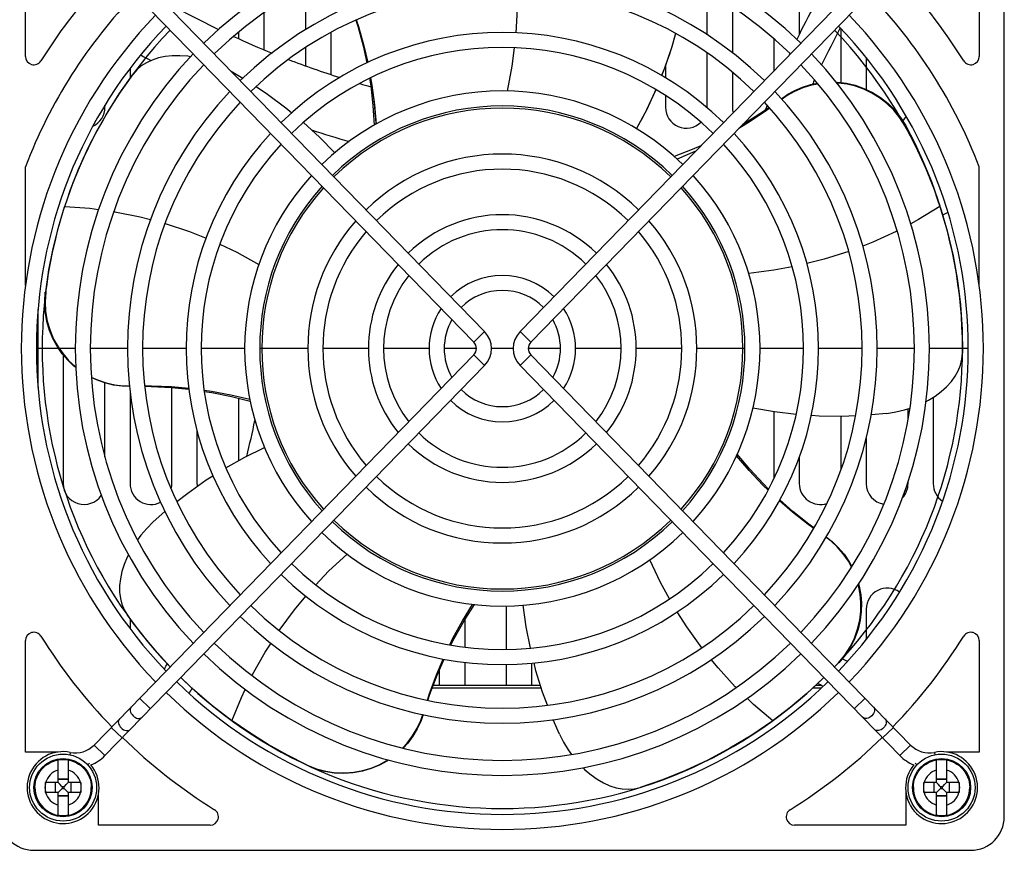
# Model space of a CAD drawing. Header units: millimetres. Extents: x -2579 to 1363, y -329 to 2298.
# Tile 136 of 256: x -1427 to -1310, y 1907 to 2006. Entities that reach past the tile are written whole.
import ezdxf

# ---------------------------------------------------------------- set-up
doc = ezdxf.new("R2010")
doc.units = ezdxf.units.MM
doc.header["$LTSCALE"] = 30.734
doc.layers.get('0').update_dxf_attribs({"linetype": 'CONTINUOUS'})

msp = doc.modelspace()

# ---------------------------------------------------------------- linework, layer by layer
at = {"color": 7}
for p, q in [((-1309.74, 1910.67), (-1309.74, 2022.67)), ((-1426.74, 2001.6), (-1426.74, 2014.92)), ((-1371.86, 1968.69), (-1417.25, 2015.34)), ((-1367.62, 1968.69), (-1322.23, 2015.34)), ((-1312.74, 2014.92), (-1312.74, 2001.6)), ((-1373.15, 1967.44), (-1418.54, 2014.08)), ((-1366.33, 1967.44), (-1320.94, 2014.08)), ((-1393.24, 2004.81), (-1393.24, 2009.95)), ((-1345.24, 2004.18), (-1345.24, 2009.39)), ((-1334.24, 2009.58), (-1334.24, 2004.25)), ((-1398.24, 2006.83), (-1398.24, 2002.41)), ((-1342.24, 2007.52), (-1342.24, 2002.03)), ((-1401.24, 2003.72), (-1401.24, 2004.52)), ((-1390.24, 2004.46), (-1390.24, 1999.44)), ((-1329.24, 1998.48), (-1329.24, 2004.9)), ((-1337.24, 1999.91), (-1337.24, 2003.67)), ((-1393.24, 2000.47), (-1393.24, 2002.67)), ((-1345.24, 1995.52), (-1345.24, 2002)), ((-1326.24, 2001.45), (-1326.24, 1997.65)), ((-1414.24, 2000.17), (-1414.24, 1998.97)), ((-1413.43, 1999.99), (-1413.9, 1999.45)), ((-1402.17, 1999.84), (-1400.75, 1999)), ((-1350.24, 2000.52), (-1350.24, 1999.04)), ((-1342.24, 1999.72), (-1342.24, 1995.52)), ((-1415.54, 1997.12), (-1413.9, 1999.45)), ((-1350.24, 1996.93), (-1350.24, 1995.52)), ((-1417.24, 1995.52), (-1417.24, 1995.75)), ((-1321.59, 1993.26), (-1320.38, 1990.93)), ((-1419.84, 1989.36), (-1418.53, 1992.05)), ((-1426.74, 1974.19), (-1426.74, 1988.4)), ((-1312.74, 1974.19), (-1312.74, 1988.4)), ((-1318.29, 1986.12), (-1317.45, 1983.72)), ((-1422.79, 1981.18), (-1422.06, 1983.61)), ((-1422.05, 1983.67), (-1422.06, 1983.61)), ((-1317.43, 1983.67), (-1317.45, 1983.72)), ((-1423.42, 1978.64), (-1422.79, 1981.18)), ((-1423.93, 1976.06), (-1423.42, 1978.64)), ((-1424.32, 1973.46), (-1423.93, 1976.06)), ((-1314.99, 1971.89), (-1314.79, 1968.95)), ((-1425.24, 1962.02), (-1425.24, 1971.32)), ((-1373.15, 1967.44), (-1371.86, 1968.69)), ((-1366.33, 1967.44), (-1367.62, 1968.69)), ((-1314.79, 1968.95), (-1314.74, 1966.11)), ((-1420.79, 1966.67), (-1425.44, 1966.67)), ((-1414.54, 1966.67), (-1418.99, 1966.67)), ((-1407.54, 1966.67), (-1412.74, 1966.67)), ((-1400.54, 1966.67), (-1405.74, 1966.67)), ((-1392.99, 1966.67), (-1398.74, 1966.67)), ((-1385.74, 1966.67), (-1391.19, 1966.67)), ((-1378.49, 1966.67), (-1383.94, 1966.67)), ((-1372.84, 1966.67), (-1376.69, 1966.67)), ((-1368.44, 1966.67), (-1371.04, 1966.67)), ((-1362.79, 1966.67), (-1366.64, 1966.67)), ((-1355.54, 1966.67), (-1360.99, 1966.67)), ((-1348.29, 1966.67), (-1353.74, 1966.67)), ((-1340.74, 1966.67), (-1346.49, 1966.67)), ((-1333.74, 1966.67), (-1338.94, 1966.67)), ((-1326.74, 1966.67), (-1331.94, 1966.67)), ((-1320.49, 1966.67), (-1324.94, 1966.67)), ((-1314.04, 1966.67), (-1318.69, 1966.67)), ((-1422.24, 1965.91), (-1422.24, 1950.52)), ((-1373.15, 1965.9), (-1418.54, 1919.26)), ((-1373.15, 1965.9), (-1371.86, 1964.65)), ((-1366.33, 1965.9), (-1367.62, 1964.65)), ((-1366.33, 1965.9), (-1320.94, 1919.26)), ((-1314.81, 1965.39), (-1314.74, 1966.11)), ((-1371.86, 1964.65), (-1417.25, 1918)), ((-1367.62, 1964.65), (-1322.23, 1918)), ((-1417.24, 1953.67), (-1417.24, 1962.55)), ((-1409.24, 1950.52), (-1409.24, 1962.02)), ((-1414.24, 1961.55), (-1414.24, 1950.52)), ((-1318.24, 1960.84), (-1318.24, 1950.52)), ((-1401.24, 1953.28), (-1401.24, 1960.71)), ((-1337.24, 1951.2), (-1337.24, 1959.09)), ((-1329.24, 1952.23), (-1329.24, 1958.56)), ((-1323.79, 1958.92), (-1325.65, 1958.74)), ((-1321.24, 1958.14), (-1321.24, 1959.47)), ((-1406.24, 1956.85), (-1406.24, 1950.52)), ((-1326.24, 1955.96), (-1326.24, 1950.52)), ((-1334.24, 1953.7), (-1334.24, 1950.52)), ((-1321.24, 1950.52), (-1321.24, 1950.75)), ((-1411.47, 1945.93), (-1410.07, 1947.17)), ((-1330.45, 1943.64), (-1331.05, 1944.1)), ((-1414.93, 1935.42), (-1414.56, 1934.79)), ((-1369.24, 1930.68), (-1369.24, 1935.52)), ((-1326.24, 1935.52), (-1326.24, 1931.89)), ((-1414.24, 1934.37), (-1414.24, 1933.17)), ((-1374.24, 1934.19), (-1374.24, 1930.96)), ((-1426.74, 1918.42), (-1426.74, 1931.74)), ((-1312.74, 1931.74), (-1312.74, 1918.42)), ((-1409.43, 1928.62), (-1410.97, 1930.27)), ((-1374.24, 1929.14), (-1374.24, 1926.36)), ((-1366.24, 1929.04), (-1366.24, 1926.36)), ((-1329.57, 1929.1), (-1330.04, 1928.62)), ((-1377.24, 1926.36), (-1377.24, 1928.3)), ((-1369.24, 1926.36), (-1369.24, 1928.88)), ((-1365.06, 1926.04), (-1378.14, 1926.04)), ((-1365.16, 1926.36), (-1378.02, 1926.36)), ((-1333.35, 1925.43), (-1335.35, 1923.75)), ((-1331.65, 1926.04), (-1332.64, 1926.04)), ((-1331.62, 1926.36), (-1332.29, 1926.36)), ((-1413.1, 1924.85), (-1411.81, 1923.6)), ((-1326.38, 1924.85), (-1327.67, 1923.6)), ((-1402.07, 1922.17), (-1404.49, 1924.04)), ((-1335.35, 1923.75), (-1337.36, 1922.21)), ((-1402.07, 1922.17), (-1402.02, 1922.14)), ((-1399.93, 1920.7), (-1402.02, 1922.14)), ((-1362.91, 1920.57), (-1363.65, 1922.29)), ((-1337.41, 1922.17), (-1339.93, 1920.45)), ((-1337.41, 1922.17), (-1337.36, 1922.21)), ((-1416.49, 1921.37), (-1415.2, 1920.12)), ((-1322.99, 1921.37), (-1324.28, 1920.12)), ((-1422.82, 1918.42), (-1426.74, 1918.42)), ((-1421.38, 1918.38), (-1421.44, 1918.09)), ((-1418.54, 1919.26), (-1417.25, 1918)), ((-1320.94, 1919.26), (-1322.23, 1918)), ((-1318.1, 1918.38), (-1318.04, 1918.09)), ((-1312.74, 1918.42), (-1316.65, 1918.42)), ((-1422.84, 1914.77), (-1422.84, 1917.48)), ((-1421.64, 1917.48), (-1421.64, 1914.77)), ((-1393.06, 1916.86), (-1395.42, 1918.03)), ((-1317.84, 1914.77), (-1317.84, 1917.48)), ((-1316.64, 1917.48), (-1316.64, 1914.77)), ((-1419.08, 1917.08), (-1419.3, 1916.88)), ((-1320.4, 1917.08), (-1320.18, 1916.88)), ((-1421.64, 1915.19), (-1422.84, 1915.19)), ((-1421.64, 1915.12), (-1422.84, 1915.12)), ((-1350.59, 1915.11), (-1353.27, 1914.19)), ((-1316.64, 1915.19), (-1317.84, 1915.19)), ((-1316.64, 1915.12), (-1317.84, 1915.12)), ((-1422.84, 1914.77), (-1424.36, 1914.77)), ((-1424.36, 1914.71), (-1424.36, 1914.77)), ((-1424.36, 1913.69), (-1424.36, 1914.71)), ((-1424.36, 1913.57), (-1424.36, 1913.69)), ((-1423.18, 1914.77), (-1423.18, 1913.57)), ((-1422.76, 1914.69), (-1422.84, 1914.77)), ((-1422.35, 1914.28), (-1422.43, 1914.36)), ((-1422.35, 1914.06), (-1422.43, 1913.98)), ((-1422.13, 1914.28), (-1422.35, 1914.28)), ((-1422.35, 1914.28), (-1422.35, 1914.06)), ((-1422.35, 1914.06), (-1422.13, 1914.06)), ((-1422.13, 1914.28), (-1422.04, 1914.36)), ((-1422.13, 1914.06), (-1422.13, 1914.28)), ((-1422.13, 1914.06), (-1422.04, 1913.98)), ((-1421.72, 1914.69), (-1421.64, 1914.77)), ((-1420.12, 1914.77), (-1421.64, 1914.77)), ((-1421.29, 1913.57), (-1421.29, 1914.77)), ((-1420.12, 1914.77), (-1420.12, 1914.65)), ((-1420.12, 1914.65), (-1420.12, 1913.63)), ((-1353.97, 1914.03), (-1353.27, 1914.19)), ((-1317.84, 1914.77), (-1319.36, 1914.77)), ((-1319.36, 1914.71), (-1319.36, 1914.77)), ((-1319.36, 1913.69), (-1319.36, 1914.71)), ((-1319.36, 1913.57), (-1319.36, 1913.69)), ((-1318.18, 1914.77), (-1318.18, 1913.57)), ((-1317.76, 1914.69), (-1317.84, 1914.77)), ((-1317.35, 1914.28), (-1317.43, 1914.36)), ((-1317.35, 1914.06), (-1317.43, 1913.98)), ((-1317.13, 1914.28), (-1317.35, 1914.28)), ((-1317.35, 1914.28), (-1317.35, 1914.06)), ((-1317.35, 1914.06), (-1317.13, 1914.06)), ((-1317.13, 1914.28), (-1317.04, 1914.36)), ((-1317.13, 1914.06), (-1317.13, 1914.28)), ((-1317.13, 1914.06), (-1317.04, 1913.98)), ((-1316.72, 1914.69), (-1316.64, 1914.77)), ((-1315.12, 1914.77), (-1316.64, 1914.77)), ((-1316.29, 1913.57), (-1316.29, 1914.77)), ((-1315.12, 1914.77), (-1315.12, 1914.65)), ((-1315.12, 1914.65), (-1315.12, 1913.63)), ((-1422.84, 1913.57), (-1424.36, 1913.57)), ((-1422.76, 1913.65), (-1422.84, 1913.57)), ((-1422.84, 1910.86), (-1422.84, 1913.57)), ((-1422.84, 1913.22), (-1421.64, 1913.22)), ((-1421.64, 1913.15), (-1422.84, 1913.15)), ((-1421.72, 1913.65), (-1421.64, 1913.57)), ((-1420.12, 1913.57), (-1421.64, 1913.57)), ((-1421.64, 1913.57), (-1421.64, 1910.86)), ((-1420.12, 1913.63), (-1420.12, 1913.57)), ((-1417.99, 1909.67), (-1417.99, 1913.58)), ((-1321.49, 1913.58), (-1321.49, 1909.67)), ((-1317.84, 1913.57), (-1319.36, 1913.57)), ((-1317.76, 1913.65), (-1317.84, 1913.57)), ((-1317.84, 1910.86), (-1317.84, 1913.57)), ((-1317.84, 1913.22), (-1316.64, 1913.22)), ((-1316.64, 1913.15), (-1317.84, 1913.15)), ((-1316.72, 1913.65), (-1316.64, 1913.57)), ((-1315.12, 1913.57), (-1316.64, 1913.57)), ((-1316.64, 1913.57), (-1316.64, 1910.86)), ((-1315.12, 1913.63), (-1315.12, 1913.57)), ((-1404.67, 1909.67), (-1417.99, 1909.67)), ((-1321.49, 1909.67), (-1334.81, 1909.67)), ((-1425.74, 1906.67), (-1313.74, 1906.67))]:
    msp.add_line(p, q, dxfattribs=at)
for points in [[(-1367.98, 2009.63), (-1368, 2006.55), (-1368.14, 2004.43)], [(-1387.26, 2005.94), (-1387.02, 2005.21), (-1386.38, 2002.85), (-1385.94, 2000.82)], [(-1387.21, 2005.96), (-1386.94, 2005.16), (-1386.29, 2002.86), (-1385.83, 2000.87)], [(-1349.03, 2004.35), (-1349.48, 2002.75), (-1350.35, 2000.19), (-1350.7, 1999.32)], [(-1368.31, 2002.64), (-1368.6, 2000.42), (-1369.16, 1997.46)], [(-1407, 2001.55), (-1407.33, 2001.61), (-1408.29, 2001.68), (-1409.19, 2001.67), (-1410.05, 2001.58), (-1410.85, 2001.41), (-1411.6, 2001.16), (-1412.28, 2000.85), (-1412.89, 2000.46), (-1413.43, 1999.99)], [(-1385.62, 1998.98), (-1385.47, 1998.09), (-1385.2, 1995.71), (-1385.05, 1993.39)], [(-1385.49, 1999.04), (-1385.33, 1998.18), (-1385.02, 1995.82), (-1384.83, 1993.51)], [(-1329.85, 1998.53), (-1329.7, 1998.53), (-1328.61, 1998.4), (-1327.55, 1998.15), (-1326.51, 1997.78), (-1325.49, 1997.29), (-1324.52, 1996.68), (-1323.63, 1995.97), (-1322.83, 1995.16)], [(-1321.59, 1993.26), (-1322.23, 1994.27), (-1322.96, 1995.17), (-1323.78, 1995.97), (-1324.66, 1996.65), (-1325.58, 1997.22), (-1326.54, 1997.68), (-1327.53, 1998.03), (-1328.54, 1998.27), (-1329.59, 1998.41), (-1329.76, 1998.42)], [(-1399.18, 1998), (-1397.79, 1997.08), (-1395.63, 1995.47), (-1394.91, 1994.86)], [(-1351.38, 1997.63), (-1352.47, 1995.27), (-1353.7, 1992.96)], [(-1336.38, 1996.53), (-1335.61, 1997.07), (-1334.76, 1997.53), (-1333.85, 1997.92), (-1332.88, 1998.23), (-1332.07, 1998.39)], [(-1332, 1998.3), (-1332.78, 1998.16), (-1333.81, 1997.84), (-1334.8, 1997.42), (-1335.7, 1996.92), (-1336.31, 1996.49)], [(-1418.53, 1992.05), (-1417.1, 1994.63), (-1415.54, 1997.12)], [(-1337.77, 1995.42), (-1338.44, 1994.93), (-1340.44, 1993.6), (-1341.47, 1992.98)], [(-1337.83, 1995.5), (-1338.42, 1995.08), (-1340.51, 1993.74), (-1341.01, 1993.45)], [(-1322.83, 1995.16), (-1322.15, 1994.3), (-1321.56, 1993.37)], [(-1393.51, 1993.7), (-1391.6, 1991.93), (-1389.78, 1990.05)], [(-1321.59, 1993.26), (-1321.59, 1993.29), (-1321.58, 1993.32), (-1321.57, 1993.34), (-1321.56, 1993.37)], [(-1321.56, 1993.37), (-1320.41, 1991.16), (-1319.38, 1988.91), (-1318.45, 1986.64), (-1317.68, 1984.44)], [(-1346.01, 1990.89), (-1347.03, 1990.45), (-1349.2, 1989.62)], [(-1346.62, 1990.27), (-1346.74, 1990.21), (-1348.86, 1989.32)], [(-1320.38, 1990.93), (-1319.27, 1988.54), (-1318.29, 1986.12)], [(-1422.05, 1983.67), (-1421.02, 1986.54), (-1419.84, 1989.36)], [(-1422.05, 1983.67), (-1419.05, 1983.44), (-1418, 1983.29)], [(-1317.43, 1983.67), (-1319.99, 1982.09), (-1320.92, 1981.59)], [(-1317.43, 1983.67), (-1316.57, 1980.74), (-1315.87, 1977.77)], [(-1416.18, 1983.04), (-1416.04, 1983.02), (-1413.04, 1982.42), (-1411.8, 1982.08)], [(-1410.05, 1981.62), (-1407.13, 1980.65), (-1405.16, 1979.86)], [(-1322.54, 1980.73), (-1322.67, 1980.66), (-1325.45, 1979.38), (-1326.65, 1978.92)], [(-1403.5, 1979.14), (-1401.49, 1978.19), (-1398.85, 1976.73)], [(-1328.34, 1978.27), (-1331.27, 1977.34), (-1333.33, 1976.82)], [(-1315.87, 1977.77), (-1315.35, 1974.82), (-1314.99, 1971.89)], [(-1335.09, 1976.43), (-1337.28, 1976.02), (-1340.28, 1975.64)], [(-1424.38, 1971.08), (-1424.44, 1972.24), (-1424.37, 1973.42)], [(-1424.32, 1973.46), (-1424.39, 1972.27), (-1424.33, 1971.1), (-1424.13, 1969.93), (-1423.8, 1968.82), (-1423.37, 1967.8), (-1422.85, 1966.87), (-1422.25, 1966.02), (-1421.58, 1965.24), (-1420.81, 1964.53), (-1420.74, 1964.47)], [(-1420.73, 1964.4), (-1420.94, 1964.56), (-1421.68, 1965.27), (-1422.34, 1966.03), (-1422.92, 1966.87), (-1423.44, 1967.8), (-1423.86, 1968.81), (-1424.18, 1969.92), (-1424.38, 1971.08)], [(-1319.08, 1960.35), (-1318.81, 1960.49), (-1317.99, 1960.99), (-1317.27, 1961.53), (-1316.63, 1962.1), (-1316.07, 1962.71), (-1315.61, 1963.35), (-1315.24, 1964), (-1314.97, 1964.68), (-1314.81, 1965.39)], [(-1418.87, 1963.26), (-1418.11, 1962.91), (-1417.09, 1962.56), (-1416.06, 1962.33), (-1415.05, 1962.2), (-1414.31, 1962.19)], [(-1414.31, 1962.15), (-1415.18, 1962.17), (-1416.2, 1962.3), (-1417.24, 1962.55), (-1418.25, 1962.91), (-1418.86, 1963.2)], [(-1412.5, 1962.2), (-1411.67, 1962.21), (-1409.27, 1962.11), (-1407.23, 1961.93)], [(-1412.5, 1962.15), (-1411.73, 1962.14), (-1409.29, 1962.02), (-1407.22, 1961.81)], [(-1405.39, 1961.69), (-1404.52, 1961.58), (-1402.19, 1961.14), (-1399.93, 1960.62)], [(-1405.37, 1961.55), (-1404.48, 1961.42), (-1402.13, 1960.94), (-1399.89, 1960.37)], [(-1334.62, 1958.78), (-1337.2, 1959.09), (-1339.78, 1959.54)], [(-1327.5, 1958.62), (-1329.17, 1958.56), (-1331.87, 1958.59), (-1332.8, 1958.65)], [(-1323.79, 1958.92), (-1322.71, 1959.09), (-1321.68, 1959.33), (-1321.01, 1959.54)], [(-1402.79, 1952.41), (-1400.52, 1953.68), (-1398.17, 1954.83)], [(-1337.97, 1949.74), (-1338.6, 1950.35), (-1340.24, 1952.07), (-1341.75, 1953.82)], [(-1337.91, 1949.87), (-1338.54, 1950.5), (-1340.16, 1952.26), (-1341.65, 1954.05)], [(-1408.64, 1948.36), (-1407.33, 1949.39), (-1405.13, 1950.95), (-1404.33, 1951.44)], [(-1332.51, 1945.15), (-1333.19, 1945.64), (-1335.07, 1947.12), (-1336.62, 1948.47)], [(-1332.48, 1945.2), (-1333.11, 1945.65), (-1335.01, 1947.18), (-1336.56, 1948.57)], [(-1411.47, 1945.93), (-1412.24, 1945.16), (-1412.93, 1944.35), (-1413.35, 1943.79)], [(-1331.03, 1944.13), (-1330.32, 1943.59), (-1329.58, 1942.89), (-1328.88, 1942.07), (-1328.27, 1941.18), (-1327.96, 1940.6)], [(-1327.99, 1940.55), (-1328.38, 1941.26), (-1329, 1942.14), (-1329.7, 1942.95), (-1330.45, 1943.64)], [(-1414.43, 1942.01), (-1414.57, 1941.73), (-1414.94, 1940.85), (-1415.21, 1939.99), (-1415.39, 1939.15), (-1415.48, 1938.33), (-1415.48, 1937.54), (-1415.39, 1936.8), (-1415.21, 1936.09), (-1414.93, 1935.42)], [(-1392.03, 1938.41), (-1390.5, 1940.03), (-1388.3, 1942.1)], [(-1349.75, 1936.74), (-1350.82, 1938.69), (-1352.11, 1941.42)], [(-1329.57, 1929.1), (-1328.82, 1930.01), (-1328.18, 1930.99), (-1327.66, 1932.04), (-1327.27, 1933.13), (-1327.02, 1934.2), (-1326.89, 1935.26), (-1326.87, 1936.29), (-1326.96, 1937.3), (-1327.15, 1938.32), (-1327.19, 1938.47)], [(-1327.15, 1938.53), (-1327.07, 1938.24), (-1326.88, 1937.23), (-1326.8, 1936.23), (-1326.83, 1935.23), (-1326.97, 1934.17), (-1327.22, 1933.1), (-1327.61, 1932.02), (-1328.13, 1930.98)], [(-1396.41, 1932.95), (-1394.59, 1935.43), (-1393.23, 1937.06)], [(-1376.02, 1931.23), (-1375.64, 1932.02), (-1374.51, 1934.1), (-1373.31, 1936.08)], [(-1375.88, 1931.2), (-1375.48, 1932.01), (-1374.3, 1934.09), (-1373.06, 1936.06)], [(-1366.39, 1930.83), (-1366.9, 1933.39), (-1367.26, 1935.97)], [(-1345.91, 1930.88), (-1347.7, 1933.38), (-1348.84, 1935.18)], [(-1410.97, 1930.27), (-1412.85, 1932.52), (-1414.56, 1934.79)], [(-1399.66, 1927.55), (-1399.6, 1927.68), (-1398.09, 1930.35), (-1397.39, 1931.43)], [(-1328.13, 1930.98), (-1328.76, 1930.01), (-1329.51, 1929.1)], [(-1378.7, 1924.62), (-1378.45, 1925.42), (-1377.62, 1927.66), (-1376.82, 1929.54)], [(-1378.65, 1924.6), (-1378.41, 1925.34), (-1377.54, 1927.62), (-1376.7, 1929.52)], [(-1364.34, 1924.02), (-1364.92, 1925.58), (-1365.72, 1928.15), (-1365.95, 1929.07)], [(-1341.79, 1926.13), (-1341.89, 1926.23), (-1343.96, 1928.48), (-1344.77, 1929.48)], [(-1404.49, 1924.04), (-1406.8, 1926.03), (-1408.16, 1927.34)], [(-1331.3, 1927.33), (-1331.42, 1927.22), (-1333.35, 1925.43)], [(-1402.07, 1922.17), (-1400.92, 1924.96), (-1400.46, 1925.9)], [(-1337.41, 1922.17), (-1339.7, 1924.12), (-1340.46, 1924.85)], [(-1414.09, 1923.84), (-1414.16, 1923.74), (-1414.21, 1923.62), (-1414.22, 1923.48), (-1414.21, 1923.33), (-1414.17, 1923.18), (-1414.1, 1923.03), (-1414, 1922.89), (-1413.88, 1922.75), (-1413.75, 1922.64), (-1413.6, 1922.55), (-1413.45, 1922.48), (-1413.3, 1922.44), (-1413.15, 1922.43), (-1413.01, 1922.46), (-1412.89, 1922.51), (-1412.8, 1922.58)], [(-1325.39, 1923.84), (-1325.32, 1923.74), (-1325.27, 1923.62), (-1325.25, 1923.48), (-1325.27, 1923.33), (-1325.31, 1923.18), (-1325.38, 1923.03), (-1325.47, 1922.89), (-1325.59, 1922.75), (-1325.73, 1922.64), (-1325.87, 1922.55), (-1326.03, 1922.48), (-1326.18, 1922.44), (-1326.33, 1922.43), (-1326.46, 1922.46), (-1326.58, 1922.51), (-1326.68, 1922.58)], [(-1415.5, 1922.38), (-1415.57, 1922.28), (-1415.62, 1922.16), (-1415.64, 1922.03), (-1415.63, 1921.88), (-1415.58, 1921.73), (-1415.51, 1921.58), (-1415.42, 1921.43), (-1415.3, 1921.3), (-1415.17, 1921.19), (-1415.02, 1921.09), (-1414.87, 1921.03), (-1414.71, 1920.99), (-1414.57, 1920.98), (-1414.43, 1921), (-1414.31, 1921.05), (-1414.21, 1921.13)], [(-1381.68, 1918.9), (-1381.13, 1919.48), (-1380.48, 1920.35), (-1379.93, 1921.26), (-1379.5, 1922.19), (-1379.25, 1922.9)], [(-1379.21, 1922.89), (-1379.49, 1922.09), (-1379.91, 1921.2), (-1380.43, 1920.32), (-1381.05, 1919.48), (-1381.61, 1918.88)], [(-1323.98, 1922.38), (-1323.9, 1922.28), (-1323.86, 1922.16), (-1323.84, 1922.03), (-1323.85, 1921.88), (-1323.89, 1921.73), (-1323.96, 1921.58), (-1324.06, 1921.43), (-1324.18, 1921.3), (-1324.31, 1921.19), (-1324.46, 1921.09), (-1324.61, 1921.03), (-1324.76, 1920.99), (-1324.91, 1920.98), (-1325.05, 1921), (-1325.17, 1921.05), (-1325.27, 1921.13)], [(-1395.42, 1918.03), (-1397.71, 1919.32), (-1399.93, 1920.7)], [(-1362.91, 1920.57), (-1362.42, 1919.6), (-1361.86, 1918.69), (-1361.46, 1918.12)], [(-1339.93, 1920.45), (-1342.54, 1918.87), (-1345.18, 1917.46)], [(-1425.61, 1914.17), (-1425.59, 1914.5), (-1425.54, 1914.84), (-1425.46, 1915.16), (-1425.34, 1915.47), (-1425.2, 1915.78), (-1425.03, 1916.06), (-1424.82, 1916.33), (-1424.6, 1916.58), (-1424.35, 1916.8), (-1424.08, 1916.99), (-1423.79, 1917.16), (-1423.48, 1917.3), (-1423.16, 1917.41), (-1422.84, 1917.48)], [(-1422.84, 1917.48), (-1422.54, 1917.53), (-1422.24, 1917.54), (-1421.94, 1917.53), (-1421.64, 1917.48)], [(-1421.64, 1917.48), (-1421.31, 1917.41), (-1421, 1917.3), (-1420.69, 1917.16), (-1420.4, 1916.99), (-1420.13, 1916.8), (-1419.88, 1916.58), (-1419.65, 1916.33), (-1419.45, 1916.06), (-1419.28, 1915.78), (-1419.13, 1915.47), (-1419.02, 1915.16), (-1418.94, 1914.84), (-1418.89, 1914.5), (-1418.87, 1914.17)], [(-1393.06, 1916.86), (-1391.95, 1916.42), (-1390.83, 1916.12), (-1389.68, 1915.95), (-1388.55, 1915.92), (-1387.47, 1916), (-1386.43, 1916.2), (-1385.43, 1916.5), (-1384.47, 1916.9), (-1383.54, 1917.4), (-1383.41, 1917.49)], [(-1383.33, 1917.47), (-1383.46, 1917.38), (-1384.41, 1916.86), (-1385.41, 1916.44), (-1386.46, 1916.13), (-1387.56, 1915.93), (-1388.7, 1915.86), (-1389.84, 1915.91), (-1390.96, 1916.09)], [(-1345.18, 1917.46), (-1347.86, 1916.21), (-1350.59, 1915.11)], [(-1320.61, 1914.17), (-1320.59, 1914.5), (-1320.54, 1914.84), (-1320.46, 1915.16), (-1320.34, 1915.47), (-1320.2, 1915.78), (-1320.03, 1916.06), (-1319.82, 1916.33), (-1319.6, 1916.58), (-1319.35, 1916.8), (-1319.08, 1916.99), (-1318.79, 1917.16), (-1318.48, 1917.3), (-1318.16, 1917.41), (-1317.84, 1917.48)], [(-1317.84, 1917.48), (-1317.54, 1917.53), (-1317.24, 1917.54), (-1316.94, 1917.53), (-1316.64, 1917.48)], [(-1316.64, 1917.48), (-1316.31, 1917.41), (-1316, 1917.3), (-1315.69, 1917.16), (-1315.4, 1916.99), (-1315.13, 1916.8), (-1314.88, 1916.58), (-1314.65, 1916.33), (-1314.45, 1916.06), (-1314.28, 1915.78), (-1314.13, 1915.47), (-1314.02, 1915.16), (-1313.94, 1914.84), (-1313.89, 1914.5), (-1313.87, 1914.17)], [(-1390.96, 1916.09), (-1392.02, 1916.39), (-1393.04, 1916.8)], [(-1360.09, 1916.54), (-1359.86, 1916.31), (-1359.13, 1915.69), (-1358.39, 1915.16), (-1357.65, 1914.73), (-1356.89, 1914.4), (-1356.15, 1914.16), (-1355.41, 1914.02), (-1354.69, 1913.97), (-1353.97, 1914.03)], [(-1425.61, 1914.17), (-1425.59, 1913.84), (-1425.54, 1913.5), (-1425.46, 1913.18), (-1425.34, 1912.87), (-1425.2, 1912.56), (-1425.03, 1912.28), (-1424.82, 1912.01), (-1424.6, 1911.76), (-1424.35, 1911.54), (-1424.08, 1911.35), (-1423.79, 1911.18), (-1423.48, 1911.04), (-1423.16, 1910.93), (-1422.84, 1910.86)], [(-1422.43, 1914.36), (-1422.6, 1914.53), (-1422.76, 1914.69)], [(-1422.43, 1913.98), (-1422.6, 1913.81), (-1422.76, 1913.65)], [(-1422.04, 1914.36), (-1421.88, 1914.53), (-1421.72, 1914.69)], [(-1422.04, 1913.98), (-1421.88, 1913.81), (-1421.72, 1913.65)], [(-1421.64, 1910.86), (-1421.31, 1910.93), (-1421, 1911.04), (-1420.69, 1911.18), (-1420.4, 1911.35), (-1420.13, 1911.54), (-1419.88, 1911.76), (-1419.65, 1912.01), (-1419.45, 1912.28), (-1419.28, 1912.56), (-1419.13, 1912.87), (-1419.02, 1913.18), (-1418.94, 1913.5), (-1418.89, 1913.84), (-1418.87, 1914.17)], [(-1320.61, 1914.17), (-1320.59, 1913.84), (-1320.54, 1913.5), (-1320.46, 1913.18), (-1320.34, 1912.87), (-1320.2, 1912.56), (-1320.03, 1912.28), (-1319.82, 1912.01), (-1319.6, 1911.76), (-1319.35, 1911.54), (-1319.08, 1911.35), (-1318.79, 1911.18), (-1318.48, 1911.04), (-1318.16, 1910.93), (-1317.84, 1910.86)], [(-1317.43, 1914.36), (-1317.6, 1914.53), (-1317.76, 1914.69)], [(-1317.43, 1913.98), (-1317.6, 1913.81), (-1317.76, 1913.65)], [(-1317.04, 1914.36), (-1316.88, 1914.53), (-1316.72, 1914.69)], [(-1317.04, 1913.98), (-1316.88, 1913.81), (-1316.72, 1913.65)], [(-1316.64, 1910.86), (-1316.31, 1910.93), (-1316, 1911.04), (-1315.69, 1911.18), (-1315.4, 1911.35), (-1315.13, 1911.54), (-1314.88, 1911.76), (-1314.65, 1912.01), (-1314.45, 1912.28), (-1314.28, 1912.56), (-1314.13, 1912.87), (-1314.02, 1913.18), (-1313.94, 1913.5), (-1313.89, 1913.84), (-1313.87, 1914.17)], [(-1421.64, 1910.86), (-1421.94, 1910.81), (-1422.24, 1910.8), (-1422.54, 1910.81), (-1422.84, 1910.86)], [(-1316.64, 1910.86), (-1316.94, 1910.81), (-1317.24, 1910.8), (-1317.54, 1910.81), (-1317.84, 1910.86)]]:
    msp.add_lwpolyline(points, dxfattribs=at)
for centre, radius in [((-1422.24, 1914.17), 4), ((-1422.24, 1914.17), 3.48), ((-1422.24, 1914.17), 3.48), ((-1317.24, 1914.17), 4), ((-1317.24, 1914.17), 3.48), ((-1317.24, 1914.17), 3.48)]:
    msp.add_circle(centre, radius, dxfattribs=at)
for centre, radius, start, end in [((-1369.74, 1966.67), 51.05, 45.656, 134.344), ((-1369.74, 1966.67), 49.25, 45.6515, 134.3485), ((-1369.74, 1966.67), 44.8, 45.6388, 134.3612), ((-1369.74, 1966.67), 65, 31.9527, 44.1006), ((-1369.74, 1966.67), 65, 137.9284, 148.0473), ((-1369.74, 1966.67), 61, 135.9908, 159.1356), ((-1369.74, 1966.67), 43, 45.6328, 134.3672), ((-1369.74, 1966.67), 61, 20.8644, 43.9572), ((-1232.57, 1952.95), 113.88, 151.1419, 153.5686), ((-1356.02, 2103.84), 109.88, 241.7257, 244.3115), ((-1369.74, 1966.67), 57.5, 136.1243, 223.8757), ((-1434.73, 1990.51), 50, 11.9612, 18.0119), ((-1369.74, 1966.67), 57.5, 316.1243, 43.8757), ((-1369.74, 1966.67), 55.7, 136.1858, 223.8142), ((-1369.74, 1966.67), 55, 136.2127, 223.7873), ((-1369.74, 1966.67), 37.8, 45.6127, 134.3873), ((-1397.23, 2017.54), 50, 338.6113, 344.6848), ((-1232.57, 1952.95), 109.88, 151.7257, 154.3115), ((-1369.74, 1966.67), 55, 316.2127, 43.7873), ((-1369.74, 1966.67), 55.7, 316.1858, 43.8142), ((-1356.02, 2103.84), 109.88, 245.3402, 247.9515), ((-1369.74, 1966.67), 36, 45.6043, 134.3957), ((-1232.57, 1952.95), 113.88, 154.5223, 154.6179), ((-1425.74, 2001.6), 1, 180, 328.0473), ((-1369.74, 1966.67), 51.05, 136.365, 223.635), ((-1356.02, 2103.84), 116.88, 240.8352, 241.531), ((-1356.02, 2103.84), 109.88, 249.0466, 252.4346), ((-1369.74, 1966.67), 51.05, 316.365, 43.635), ((-1313.74, 2001.6), 1, 211.9527, 360), ((-1369.74, 1966.67), 49.25, 136.4433, 223.5567), ((-1369.74, 1966.67), 49.25, 316.4433, 43.5567), ((-1434.73, 1990.51), 50, 3.4444, 9.8303), ((-1232.57, 1952.95), 109.88, 155.3402, 155.628), ((-1369.74, 1966.67), 44.8, 136.6642, 223.3358), ((-1369.74, 1966.67), 30.8, 45.5749, 134.4251), ((-1356.02, 2103.84), 109.88, 253.7389, 254.4529), ((-1397.23, 2017.54), 50, 330.5452, 336.5309), ((-1369.74, 1966.67), 44.8, 316.6642, 43.3358), ((-1369.74, 1966.67), 43, 136.7668, 223.2332), ((-1369.74, 1966.67), 43, 316.7668, 43.2332), ((-1419.74, 1995.52), 2.5, 295.0812, 360), ((-1369.74, 1966.67), 29, 45.562, 134.438), ((-1369.74, 1966.67), 28.75, 45.5595, 134.4405), ((-1347.74, 1995.52), 2.5, 180, 314.1441), ((-1347.74, 1995.52), 2.5, 358.4635, 360), ((-1339.74, 1995.52), 2.5, 180, 195.2528), ((-1232.57, 1952.95), 113.88, 157.9094, 158.2574), ((-1323.74, 1995.52), 2.5, 318.3509, 335.1071), ((-1356.02, 2103.84), 116.88, 251.7853, 254.0941), ((-1369.74, 1966.67), 37.8, 137.1169, 222.8831), ((-1369.74, 1966.67), 37.8, 317.1169, 42.8831), ((-1369.74, 1966.67), 36, 137.2624, 222.7376), ((-1369.74, 1966.67), 36, 317.2624, 42.7376), ((-1369.74, 1966.67), 23.25, 45.5083, 134.4917), ((-1369.74, 1966.67), 21.45, 45.4857, 134.5143), ((-1369.74, 1966.67), 30.8, 137.7764, 222.2236), ((-1369.74, 1966.67), 30.8, 317.7764, 42.2236), ((-1369.74, 1966.67), 29, 137.9975, 222.0025), ((-1369.74, 1966.67), 28.75, 138.0299, 221.9701), ((-1369.74, 1966.67), 28.75, 318.0299, 41.9701), ((-1369.74, 1966.67), 29, 317.9975, 42.0025), ((-1369.74, 1966.67), 23.25, 138.9329, 221.0671), ((-1369.74, 1966.67), 16, 45.3857, 134.6143), ((-1369.74, 1966.67), 23.25, 318.9329, 41.0671), ((-1315.74, 1980.52), 2.5, 106.9072, 123.4884), ((-1369.74, 1966.67), 14.2, 45.3358, 134.6642), ((-1369.74, 1966.67), 21.45, 139.3306, 220.6694), ((-1369.74, 1966.67), 21.45, 319.3306, 40.6694), ((-1369.74, 1966.67), 16, 141.0774, 218.9226), ((-1369.74, 1966.67), 16, 321.0774, 38.9226), ((-1369.74, 1966.67), 14.2, 141.9507, 218.0493), ((-1369.74, 1966.67), 8.75, 45.0593, 134.9407), ((-1369.74, 1966.67), 14.2, 321.9507, 38.0493), ((-1369.74, 1966.67), 6.95, 44.8722, 135.1278), ((-1369.74, 1966.67), 8.75, 146.8316, 213.1684), ((-1369.74, 1966.67), 8.75, 326.8316, 33.1684), ((-1369.74, 1966.67), 6.95, 150.1736, 209.8264), ((-1369.74, 1966.67), 6.95, 330.1736, 29.8264), ((-1373.94, 1966.67), 2.9, 315.7794, 44.2206), ((-1365.54, 1966.67), 2.9, 135.7794, 224.2206), ((-1373.94, 1966.67), 1.1, 315.7794, 44.2206), ((-1365.54, 1966.67), 1.1, 135.7794, 224.2206), ((-1369.74, 1966.67), 6.95, 224.8722, 315.1278), ((-1369.74, 1966.67), 8.75, 225.0593, 314.9407), ((-1506.9, 1980.39), 109.88, 345.9818, 348.2832), ((-1369.74, 1966.67), 14.2, 225.3358, 314.6642), ((-1369.74, 1966.67), 16, 225.3857, 314.6143), ((-1369.74, 1966.67), 21.45, 225.4857, 314.5143), ((-1419.74, 1950.52), 2.5, 180, 325.7429), ((-1411.74, 1950.52), 2.5, 180, 297.3042), ((-1411.74, 1950.52), 2.5, 345.3223, 360), ((-1403.74, 1950.52), 2.5, 180, 187.8828), ((-1331.74, 1950.52), 2.5, 180, 288.7479), ((-1323.74, 1950.52), 2.5, 180, 260.6135), ((-1323.74, 1950.52), 2.5, 316.7075, 360), ((-1315.74, 1950.52), 2.5, 180, 236.6455), ((-1369.74, 1966.67), 23.25, 225.5083, 314.4917), ((-1369.74, 1966.67), 29, 225.562, 314.438), ((-1369.74, 1966.67), 28.75, 225.5595, 314.4405), ((-1369.74, 1966.67), 30.8, 225.5749, 314.4251), ((-1369.74, 1966.67), 36, 225.6043, 314.3957), ((-1369.74, 1966.67), 37.8, 225.6127, 314.3873), ((-1323.74, 1935.52), 2.5, 53.9177, 180), ((-1369.74, 1966.67), 43, 225.6328, 314.3672), ((-1371.74, 1935.52), 2.5, 0, 8.2801), ((-1369.74, 1966.67), 44.8, 225.6388, 314.3612), ((-1425.74, 1931.74), 1, 31.9527, 180), ((-1313.74, 1931.74), 1, 0, 148.0473), ((-1369.74, 1966.67), 65, 211.9527, 224.1006), ((-1369.74, 1966.67), 49.25, 225.6515, 314.3485), ((-1369.74, 1966.67), 65, 315.8994, 328.0473), ((-1369.74, 1966.67), 51.05, 225.656, 314.344), ((-1506.9, 1980.39), 109.88, 331.7257, 332.1354), ((-1383.46, 1829.5), 113.88, 61.1419, 61.4985), ((-1369.74, 1966.67), 55.7, 225.6663, 314.3337), ((-1369.74, 1966.67), 55, 225.6653, 314.3347), ((-1383.46, 1829.5), 109.88, 61.7257, 62.0964), ((-1369.74, 1966.67), 57.5, 225.6698, 314.3302), ((-1506.9, 1980.39), 113.88, 331.1419, 331.5053), ((-1369.74, 1966.67), 65, 225.6803, 238.0473), ((-1369.74, 1966.67), 65, 301.9527, 314.3197), ((-1422.24, 1914.17), 4.3, 78.4999, 39.4645), ((-1420.76, 1921.42), 3.1, 258.4999, 315.7794), ((-1317.24, 1914.17), 4.3, 140.5355, 101.5001), ((-1318.71, 1921.42), 3.1, 224.2206, 281.5001), ((-1420.76, 1921.42), 4.9, 292.0979, 315.7794), ((-1318.71, 1921.42), 4.9, 224.2206, 247.9021), ((-1422.24, 1914.17), 2.17, 106.029, 163.971), ((-1422.24, 1914.17), 2.17, 16.029, 73.971), ((-1317.24, 1914.17), 2.17, 106.029, 163.971), ((-1317.24, 1914.17), 2.17, 16.029, 73.971), ((-1422.24, 1914.17), 2.17, 167.3276, 192.6724), ((-1422.24, 1914.17), 2.17, 347.3276, 12.6724), ((-1317.24, 1914.17), 2.17, 167.3276, 192.6724), ((-1317.24, 1914.17), 2.17, 347.3276, 12.6724), ((-1422.24, 1914.17), 2.17, 196.029, 253.971), ((-1422.24, 1914.17), 2.17, 286.029, 343.971), ((-1317.24, 1914.17), 2.17, 196.029, 253.971), ((-1317.24, 1914.17), 2.17, 286.029, 343.971), ((-1404.67, 1910.67), 1, 270, 58.0473), ((-1334.81, 1910.67), 1, 121.9527, 270), ((-1425.74, 1910.67), 4, 180, 270), ((-1313.74, 1910.67), 4, 270, 360)]:
    msp.add_arc(centre, radius, start, end, dxfattribs=at)

doc.saveas('drawing.dxf')
